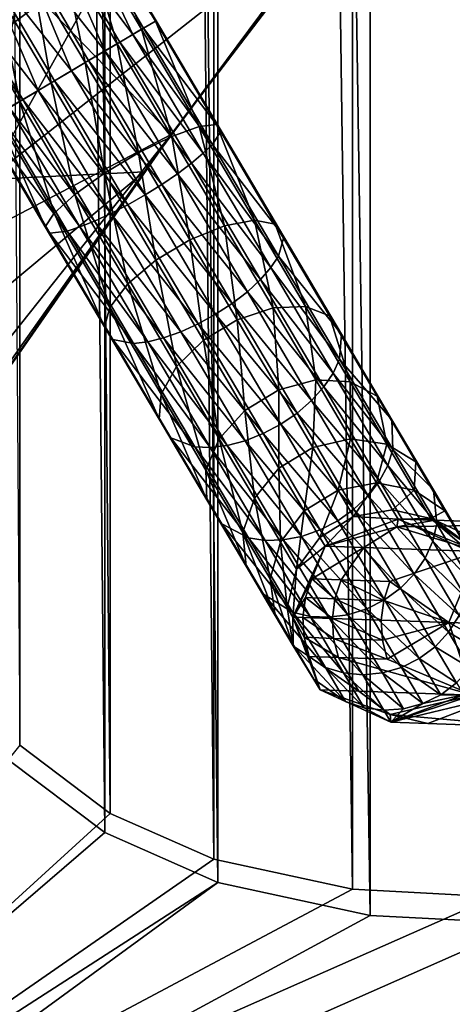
# Model space of a CAD drawing. Header units: metres. Extents: x 0 to 808, y -804 to 0.
# Tile 4 of 106: x 88 to 116, y -732 to -669. Entities that reach past the tile are written whole.
import ezdxf

# ---------------------------------------------------------------- set-up
doc = ezdxf.new("R2010")
doc.units = ezdxf.units.M

msp = doc.modelspace()

# ---------------------------------------------------------------- linework, layer by layer
at = {"layer": 'top'}
for points in [[(88.207954, -666.740356, 664.009521), (97.91954, -676.753174, 664.00946), (125.118622, -641.142212, 664.00946)], [(97.91954, -676.753174, 662.00946), (125.118622, -641.142212, 662.00946), (97.91954, -676.753174, 664.00946)], [(125.118622, -641.142212, 662.00946), (125.118622, -641.142212, 664.00946), (97.91954, -676.753174, 664.00946)], [(125.118622, -641.142212, 662.00946), (97.91954, -676.753174, 662.00946), (122.616959, -644.282654, 628.134583)], [(122.616959, -644.282654, 628.134583), (97.91954, -676.753174, 662.00946), (109.211479, -661.565369, 628.134583)], [(94.491257, -664.702576, 556.889282), (109.211479, -661.565369, 628.134583), (86.20089, -679.639954, 570.591736)], [(109.211479, -661.565369, 628.134583), (96.187195, -679.137207, 628.134583), (86.20089, -679.639954, 570.591736)], [(97.91954, -676.753174, 662.00946), (96.187195, -679.137207, 628.134583), (109.211479, -661.565369, 628.134583)], [(86.20089, -679.639954, 570.591736), (66.258026, -685.513977, 486.434235), (94.491257, -664.702576, 556.889282)], [(66.258026, -685.513977, 486.434235), (71.208015, -669.260803, 456.211853), (94.491257, -664.702576, 556.889282)], [(88.207954, -666.740356, 664.009521), (85.651833, -683.165527, 664.009521), (97.91954, -676.753174, 664.00946)], [(72.367912, -713.509399, 662.00946), (97.91954, -676.753174, 662.00946), (72.36647, -713.508484, 664.009583)], [(97.91954, -676.753174, 662.00946), (97.91954, -676.753174, 664.00946), (72.36647, -713.508484, 664.009583)], [(97.91954, -676.753174, 664.00946), (80.318886, -698.910645, 664.009521), (72.36647, -713.508484, 664.009583)], [(97.91954, -676.753174, 662.00946), (72.367912, -713.509399, 662.00946), (96.187195, -679.137207, 628.134583)], [(85.651833, -683.165527, 664.009521), (80.318886, -698.910645, 664.009521), (97.91954, -676.753174, 664.00946)], [(72.367912, -713.509399, 662.00946), (83.550339, -696.989685, 628.134583), (96.187195, -679.137207, 628.134583)], [(86.20089, -679.639954, 570.591736), (96.187195, -679.137207, 628.134583), (78.541161, -693.897766, 584.686646)], [(96.187195, -679.137207, 628.134583), (83.550339, -696.989685, 628.134583), (78.541161, -693.897766, 584.686646)]]:
    msp.add_3dface(points, dxfattribs=at)
at = {"layer": 'top0123458'}
for points in [[(100.893181, -79.466103, 115.261505), (110.62793, -77.358109, 115.091583), (110.62793, -726.674744, 115.091583)], [(110.62793, -77.358109, 115.091583), (120.582596, -76.835205, 114.917824), (120.582596, -727.197693, 114.917824)], [(110.62793, -726.674744, 115.091583), (110.62793, -77.358109, 115.091583), (120.582596, -727.197693, 114.917824)], [(109.508316, -79.025558, 118.111588), (118.575203, -725.486145, 117.953323), (118.575211, -78.546761, 117.953323)], [(100.642296, -80.94912, 118.266342), (109.508316, -725.007324, 118.111588), (109.508316, -79.025558, 118.111588)], [(109.508316, -725.007324, 118.111588), (118.575203, -725.486145, 117.953323), (109.508316, -79.025558, 118.111588)], [(93.678375, -82.645264, 115.387444), (100.893181, -79.466103, 115.261505), (100.893181, -724.566772, 115.261505)], [(100.893181, -724.566772, 115.261505), (100.893181, -79.466103, 115.261505), (110.62793, -726.674744, 115.091583)], [(94.011635, -83.872688, 118.38208), (100.642296, -723.08374, 118.266342), (100.642296, -80.94912, 118.266342)], [(100.642296, -723.08374, 118.266342), (109.508316, -725.007324, 118.111588), (100.642296, -80.94912, 118.266342)], [(87.38414, -87.383156, 115.497307), (93.678375, -82.645264, 115.387444), (93.678375, -721.387634, 115.387444)], [(93.678375, -721.387634, 115.387444), (93.678375, -82.645264, 115.387444), (100.893181, -724.566772, 115.261505)], [(88.227264, -88.228714, 118.483047), (94.011627, -720.160156, 118.38208), (94.011635, -83.872688, 118.38208)], [(94.011627, -720.160156, 118.38208), (100.642296, -723.08374, 118.266342), (94.011635, -83.872688, 118.38208)], [(87.38414, -716.649719, 115.497307), (87.38414, -87.383156, 115.497307), (93.678375, -721.387634, 115.387444)], [(83.769608, -93.826202, 118.56086), (88.227257, -715.804138, 118.483047), (88.227264, -88.228714, 118.483047)], [(88.227257, -715.804138, 118.483047), (94.011627, -720.160156, 118.38208), (88.227264, -88.228714, 118.483047)], [(94.011627, -720.160156, 118.38208), (88.227257, -715.804138, 118.483047), (59.607479, -751.52832, 163.059708)], [(87.38414, -716.649719, 115.497307), (93.678375, -721.387634, 115.387444), (57.242401, -752.701477, 160.059708)], [(59.607479, -751.52832, 163.059708), (100.642296, -723.08374, 118.266342), (94.011627, -720.160156, 118.38208)], [(93.678375, -721.387634, 115.387444), (100.893181, -724.566772, 115.261505), (57.242401, -752.701477, 160.059708)], [(109.508316, -725.007324, 118.111588), (100.642296, -723.08374, 118.266342), (59.607479, -751.52832, 163.059708)], [(57.242401, -752.701477, 160.059708), (100.893181, -724.566772, 115.261505), (61.568432, -753.260376, 160.059708)], [(118.575203, -725.486145, 117.953323), (109.508316, -725.007324, 118.111588), (59.607479, -751.52832, 163.059708)], [(100.893181, -724.566772, 115.261505), (110.62793, -726.674744, 115.091583), (61.568432, -753.260376, 160.059708)], [(118.575203, -725.486145, 117.953323), (59.607479, -751.52832, 163.059708), (744.686096, -751.52832, 163.059708)], [(61.568432, -753.260376, 160.059708), (110.62793, -726.674744, 115.091583), (120.582596, -727.197693, 114.917824)], [(61.568432, -753.260376, 160.059708), (120.582596, -727.197693, 114.917824), (742.989197, -753.260376, 160.059708)]]:
    msp.add_3dface(points, dxfattribs=at)
at = {"layer": 'top0123459'}
for points in [[(90.058548, -663.10968, 848.614685), (91.752533, -662.522278, 850.408447), (95.470535, -670.357178, 848.556763)], [(96.944016, -669.485657, 851.9198), (91.752533, -662.522278, 850.408447), (92.78196, -662.448792, 852.725098)], [(95.470535, -670.357178, 848.556763), (91.752533, -662.522278, 850.408447), (96.149193, -669.95575, 849.557739)], [(96.149193, -669.95575, 849.557739), (91.752533, -662.522278, 850.408447), (96.944016, -669.485657, 851.9198)], [(92.78196, -662.448792, 852.725098), (92.990089, -662.900391, 855.212036), (96.900314, -669.511475, 854.455444)], [(96.900314, -669.511475, 854.455444), (96.944016, -669.485657, 851.9198), (92.78196, -662.448792, 852.725098)], [(87.957878, -664.121521, 847.616943), (90.058548, -663.10968, 848.614685), (93.680138, -671.416138, 847.105774)], [(90.058548, -663.10968, 848.614685), (94.636841, -670.850281, 847.728821), (93.680138, -671.416138, 847.105774)], [(90.058548, -663.10968, 848.614685), (95.470535, -670.357178, 848.556763), (94.636841, -670.850281, 847.728821)], [(96.024734, -670.029358, 856.778687), (92.990089, -662.900391, 855.212036), (92.345238, -663.808411, 857.490601)], [(92.990089, -662.900391, 855.212036), (96.024734, -670.029358, 856.778687), (96.900314, -669.511475, 854.455444)], [(92.345238, -663.808411, 857.490601), (90.945595, -665.034485, 859.213928), (94.450577, -670.960449, 858.535767)], [(94.450577, -670.960449, 858.535767), (96.024734, -670.029358, 856.778687), (92.345238, -663.808411, 857.490601)], [(85.770348, -665.40387, 847.567139), (87.957878, -664.121521, 847.616943), (91.548111, -672.677124, 846.561279)], [(87.957878, -664.121521, 847.616943), (92.637207, -672.032959, 846.711548), (91.548111, -672.677124, 846.561279)], [(92.637207, -672.032959, 846.711548), (87.957878, -664.121521, 847.616943), (93.680138, -671.416138, 847.105774)], [(90.945595, -665.034485, 859.213928), (89.004219, -666.392029, 860.119629), (92.417488, -672.162903, 859.459229)], [(90.945595, -665.034485, 859.213928), (92.417488, -672.162903, 859.459229), (94.450577, -670.960449, 858.535767)], [(83.828979, -666.761475, 848.472839), (85.770348, -665.40387, 847.567139), (89.399033, -673.948242, 847.006165)], [(85.770348, -665.40387, 847.567139), (90.454712, -673.323853, 846.660767), (89.399033, -673.948242, 847.006165)], [(90.454712, -673.323853, 846.660767), (85.770348, -665.40387, 847.567139), (91.548111, -672.677124, 846.561279)], [(89.004219, -666.392029, 860.119629), (86.816689, -667.674377, 860.069824), (90.235001, -673.453796, 859.408447)], [(89.004219, -666.392029, 860.119629), (90.235001, -673.453796, 859.408447), (92.417488, -672.162903, 859.459229)], [(83.045731, -667.403442, 849.246155), (83.828979, -666.761475, 848.472839), (88.421631, -674.526306, 847.584229)], [(83.828979, -666.761475, 848.472839), (89.399033, -673.948242, 847.006165), (88.421631, -674.526306, 847.584229)], [(88.421631, -674.526306, 847.584229), (87.560074, -675.035889, 848.372681), (83.045731, -667.403442, 849.246155)], [(86.816689, -667.674377, 860.069824), (84.716019, -668.686279, 859.072144), (88.235367, -674.636475, 858.391174)], [(86.816689, -667.674377, 860.069824), (88.235367, -674.636475, 858.391174), (90.235001, -673.453796, 859.408447)], [(88.235367, -674.636475, 858.391174), (84.716019, -668.686279, 859.072144), (86.723015, -675.531006, 856.562256)], [(96.900314, -669.511475, 854.455444), (96.024734, -670.029358, 856.778687), (99.704224, -676.250366, 857.490601)], [(101.106071, -676.522522, 852.725098), (96.149193, -669.95575, 849.557739), (96.944016, -669.485657, 851.9198)], [(100.810539, -676.122559, 855.212036), (96.944016, -669.485657, 851.9198), (96.900314, -669.511475, 854.455444)], [(99.704224, -676.250366, 857.490601), (100.810539, -676.122559, 855.212036), (96.900314, -669.511475, 854.455444)], [(101.106071, -676.522522, 852.725098), (96.944016, -669.485657, 851.9198), (100.810539, -676.122559, 855.212036)], [(97.955559, -676.886353, 859.213928), (96.024734, -670.029358, 856.778687), (94.450577, -670.960449, 858.535767)], [(100.545845, -677.389282, 850.408447), (95.470535, -670.357178, 848.556763), (96.149193, -669.95575, 849.557739)], [(96.024734, -670.029358, 856.778687), (97.955559, -676.886353, 859.213928), (99.704224, -676.250366, 857.490601)], [(100.545845, -677.389282, 850.408447), (96.149193, -669.95575, 849.557739), (101.106071, -676.522522, 852.725098)], [(94.450577, -670.960449, 858.535767), (92.417488, -672.162903, 859.459229), (95.830757, -677.933777, 860.119629)], [(93.680138, -671.416138, 847.105774), (94.636841, -670.850281, 847.728821), (99.215134, -678.590881, 848.614685)], [(95.830757, -677.933777, 860.119629), (97.955559, -676.886353, 859.213928), (94.450577, -670.960449, 858.535767)], [(95.470535, -670.357178, 848.556763), (99.966606, -677.95874, 849.426697), (94.636841, -670.850281, 847.728821)], [(94.636841, -670.850281, 847.728821), (99.966606, -677.95874, 849.426697), (99.215134, -678.590881, 848.614685)], [(99.966606, -677.95874, 849.426697), (95.470535, -670.357178, 848.556763), (100.545845, -677.389282, 850.408447)], [(92.637207, -672.032959, 846.711548), (93.680138, -671.416138, 847.105774), (98.320313, -679.261353, 848.003601)], [(93.680138, -671.416138, 847.105774), (99.215134, -678.590881, 848.614685), (98.320313, -679.261353, 848.003601)], [(92.417488, -672.162903, 859.459229), (90.235001, -673.453796, 859.408447), (93.653313, -679.233215, 860.069824)], [(91.548111, -672.677124, 846.561279), (92.637207, -672.032959, 846.711548), (97.316528, -679.944397, 847.616943)], [(92.417488, -672.162903, 859.459229), (93.653313, -679.233215, 860.069824), (95.830757, -677.933777, 860.119629)], [(92.637207, -672.032959, 846.711548), (98.320313, -679.261353, 848.003601), (97.316528, -679.944397, 847.616943)], [(90.454712, -673.323853, 846.660767), (91.548111, -672.677124, 846.561279), (96.242363, -680.61377, 847.469604)], [(91.548111, -672.677124, 846.561279), (97.316528, -679.944397, 847.616943), (96.242363, -680.61377, 847.469604)], [(90.235001, -673.453796, 859.408447), (88.235367, -674.636475, 858.391174), (91.754707, -680.586731, 859.072144)], [(89.399033, -673.948242, 847.006165), (90.454712, -673.323853, 846.660767), (95.139084, -681.243774, 847.567139)], [(90.235001, -673.453796, 859.408447), (91.754707, -680.586731, 859.072144), (93.653313, -679.233215, 860.069824)], [(90.454712, -673.323853, 846.660767), (96.242363, -680.61377, 847.469604), (95.139084, -681.243774, 847.567139)], [(88.421631, -674.526306, 847.584229), (89.399033, -673.948242, 847.006165), (94.049095, -681.810181, 847.905945)], [(89.399033, -673.948242, 847.006165), (95.139084, -681.243774, 847.567139), (94.049095, -681.810181, 847.905945)], [(90.423996, -681.78833, 857.278381), (88.235367, -674.636475, 858.391174), (86.723015, -675.531006, 856.562256)], [(93.01429, -682.291199, 848.472839), (87.560074, -675.035889, 848.372681), (88.421631, -674.526306, 847.584229)], [(88.235367, -674.636475, 858.391174), (90.423996, -681.78833, 857.278381), (91.754707, -680.586731, 859.072144)], [(94.049095, -681.810181, 847.905945), (93.01429, -682.291199, 848.472839), (88.421631, -674.526306, 847.584229)], [(86.847473, -675.457397, 849.341309), (87.560074, -675.035889, 848.372681), (92.074425, -682.668396, 849.246155)], [(87.560074, -675.035889, 848.372681), (93.01429, -682.291199, 848.472839), (92.074425, -682.668396, 849.246155)], [(86.723015, -675.531006, 856.562256), (85.928192, -676.001099, 854.200195), (89.86377, -682.65509, 854.96167)], [(85.928192, -676.001099, 854.200195), (85.971893, -675.975281, 851.664551), (90.159302, -683.054993, 852.474731)], [(89.86377, -682.65509, 854.96167), (85.928192, -676.001099, 854.200195), (90.159302, -683.054993, 852.474731)], [(85.971893, -675.975281, 851.664551), (86.847473, -675.457397, 849.341309), (91.265617, -682.927246, 850.196167)], [(90.159302, -683.054993, 852.474731), (85.971893, -675.975281, 851.664551), (91.265617, -682.927246, 850.196167)], [(90.423996, -681.78833, 857.278381), (86.723015, -675.531006, 856.562256), (89.86377, -682.65509, 854.96167)], [(86.847473, -675.457397, 849.341309), (92.074425, -682.668396, 849.246155), (91.265617, -682.927246, 850.196167)], [(99.704224, -676.250366, 857.490601), (97.955559, -676.886353, 859.213928), (101.325836, -682.584534, 861.22229)], [(103.242302, -682.232239, 859.598999), (100.810539, -676.122559, 855.212036), (99.704224, -676.250366, 857.490601)], [(101.325836, -682.584534, 861.22229), (103.242302, -682.232239, 859.598999), (99.704224, -676.250366, 857.490601)], [(105.108177, -683.28894, 855.109985), (100.545845, -677.389282, 850.408447), (101.106071, -676.522522, 852.725098)], [(101.106071, -676.522522, 852.725098), (100.810539, -676.122559, 855.212036), (104.570488, -682.479614, 857.452637)], [(104.570488, -682.479614, 857.452637), (100.810539, -676.122559, 855.212036), (103.242302, -682.232239, 859.598999)], [(105.108177, -683.28894, 855.109985), (101.106071, -676.522522, 852.725098), (104.570488, -682.479614, 857.452637)], [(99.112846, -683.48291, 862.075439), (97.955559, -676.886353, 859.213928), (95.830757, -677.933777, 860.119629)], [(97.955559, -676.886353, 859.213928), (99.112846, -683.48291, 862.075439), (101.325836, -682.584534, 861.22229)], [(104.773529, -684.537048, 852.927673), (99.966606, -677.95874, 849.426697), (100.545845, -677.389282, 850.408447)], [(105.108177, -683.28894, 855.109985), (104.773529, -684.537048, 852.927673), (100.545845, -677.389282, 850.408447)], [(95.830757, -677.933777, 860.119629), (93.653313, -679.233215, 860.069824), (96.940247, -684.790466, 862.028503)], [(96.940247, -684.790466, 862.028503), (99.112846, -683.48291, 862.075439), (95.830757, -677.933777, 860.119629)], [(99.215134, -678.590881, 848.614685), (99.966606, -677.95874, 849.426697), (104.289879, -685.268188, 852.00293)], [(104.289879, -685.268188, 852.00293), (99.966606, -677.95874, 849.426697), (104.773529, -684.537048, 852.927673)], [(98.320313, -679.261353, 848.003601), (99.215134, -678.590881, 848.614685), (103.617477, -686.033997, 851.238037)], [(99.215134, -678.590881, 848.614685), (104.289879, -685.268188, 852.00293), (103.617477, -686.033997, 851.238037)], [(93.653313, -679.233215, 860.069824), (91.754707, -680.586731, 859.072144), (95.138794, -686.308289, 861.088684)], [(93.653313, -679.233215, 860.069824), (95.138794, -686.308289, 861.088684), (96.940247, -684.790466, 862.028503)], [(97.316528, -679.944397, 847.616943), (98.320313, -679.261353, 848.003601), (102.782158, -686.805054, 850.662415)], [(98.320313, -679.261353, 848.003601), (103.617477, -686.033997, 851.238037), (102.782158, -686.805054, 850.662415)], [(96.242363, -680.61377, 847.469604), (97.316528, -679.944397, 847.616943), (101.816025, -687.551758, 850.298218)], [(97.316528, -679.944397, 847.616943), (102.782158, -686.805054, 850.662415), (101.816025, -687.551758, 850.298218)], [(91.754707, -680.586731, 859.072144), (90.423996, -681.78833, 857.278381), (93.982742, -687.805176, 859.399048)], [(91.754707, -680.586731, 859.072144), (93.982742, -687.805176, 859.399048), (95.138794, -686.308289, 861.088684)], [(95.139084, -681.243774, 847.567139), (96.242363, -680.61377, 847.469604), (100.756203, -688.245422, 850.159363)], [(96.242363, -680.61377, 847.469604), (101.816025, -687.551758, 850.298218), (100.756203, -688.245422, 850.159363)], [(94.049095, -681.810181, 847.905945), (95.139084, -681.243774, 847.567139), (99.643425, -688.859375, 850.251282)], [(95.139084, -681.243774, 847.567139), (100.756203, -688.245422, 850.159363), (99.643425, -688.859375, 850.251282)], [(89.86377, -682.65509, 854.96167), (93.648094, -689.053284, 857.216797), (90.423996, -681.78833, 857.278381)], [(90.423996, -681.78833, 857.278381), (93.648094, -689.053284, 857.216797), (93.982742, -687.805176, 859.399048)], [(92.074425, -682.668396, 849.246155), (93.01429, -682.291199, 848.472839), (97.430435, -689.75769, 851.104431)], [(98.520447, -689.369995, 850.570374), (93.01429, -682.291199, 848.472839), (94.049095, -681.810181, 847.905945)], [(93.01429, -682.291199, 848.472839), (98.520447, -689.369995, 850.570374), (97.430435, -689.75769, 851.104431)], [(99.643425, -688.859375, 850.251282), (98.520447, -689.369995, 850.570374), (94.049095, -681.810181, 847.905945)], [(104.431938, -687.836121, 864.483398), (103.242302, -682.232239, 859.598999), (101.325836, -682.584534, 861.22229)], [(104.570488, -682.479614, 857.452637), (103.242302, -682.232239, 859.598999), (106.503059, -687.745239, 863.022461)], [(103.242302, -682.232239, 859.598999), (104.431938, -687.836121, 864.483398), (106.503059, -687.745239, 863.022461)], [(93.648094, -689.053284, 857.216797), (89.86377, -682.65509, 854.96167), (94.185791, -689.862671, 854.874146)], [(94.185791, -689.862671, 854.874146), (89.86377, -682.65509, 854.96167), (90.159302, -683.054993, 852.474731)], [(90.159302, -683.054993, 852.474731), (91.265617, -682.927246, 850.196167), (95.513969, -690.109985, 852.727783)], [(91.265617, -682.927246, 850.196167), (92.074425, -682.668396, 849.246155), (96.415276, -690.007568, 851.832886)], [(95.513969, -690.109985, 852.727783), (91.265617, -682.927246, 850.196167), (96.415276, -690.007568, 851.832886)], [(92.074425, -682.668396, 849.246155), (97.430435, -689.75769, 851.104431), (96.415276, -690.007568, 851.832886)], [(101.325836, -682.584534, 861.22229), (99.112846, -683.48291, 862.075439), (102.13768, -688.597046, 865.251221)], [(102.13768, -688.597046, 865.251221), (104.431938, -687.836121, 864.483398), (101.325836, -682.584534, 861.22229)], [(105.108177, -683.28894, 855.109985), (104.570488, -682.479614, 857.452637), (108.035713, -688.338318, 861.090759)], [(104.570488, -682.479614, 857.452637), (106.503059, -687.745239, 863.022461), (108.035713, -688.338318, 861.090759)], [(94.185791, -689.862671, 854.874146), (90.159302, -683.054993, 852.474731), (95.513969, -690.109985, 852.727783)], [(99.969551, -689.91217, 865.209045), (99.112846, -683.48291, 862.075439), (96.940247, -684.790466, 862.028503)], [(99.112846, -683.48291, 862.075439), (99.969551, -689.91217, 865.209045), (102.13768, -688.597046, 865.251221)], [(108.796585, -689.525024, 858.982483), (104.773529, -684.537048, 852.927673), (105.108177, -683.28894, 855.109985)], [(108.035713, -688.338318, 861.090759), (108.796585, -689.525024, 858.982483), (105.108177, -683.28894, 855.109985)], [(96.940247, -684.790466, 862.028503), (95.138794, -686.308289, 861.088684), (98.257629, -691.581299, 864.36322)], [(98.257629, -691.581299, 864.36322), (99.969551, -689.91217, 865.209045), (96.940247, -684.790466, 862.028503)], [(108.66983, -691.124634, 857.018494), (104.289879, -685.268188, 852.00293), (104.773529, -684.537048, 852.927673)], [(108.796585, -689.525024, 858.982483), (108.66983, -691.124634, 857.018494), (104.773529, -684.537048, 852.927673)], [(103.617477, -686.033997, 851.238037), (104.289879, -685.268188, 852.00293), (108.274284, -692.0047, 856.186218)], [(108.274284, -692.0047, 856.186218), (104.289879, -685.268188, 852.00293), (108.66983, -691.124634, 857.018494)], [(102.782158, -686.805054, 850.662415), (103.617477, -686.033997, 851.238037), (107.674744, -692.893677, 855.497803)], [(103.617477, -686.033997, 851.238037), (108.274284, -692.0047, 856.186218), (107.674744, -692.893677, 855.497803)], [(95.138794, -686.308289, 861.088684), (93.982742, -687.805176, 859.399048), (97.26255, -693.350403, 862.842529)], [(95.138794, -686.308289, 861.088684), (97.26255, -693.350403, 862.842529), (98.257629, -691.581299, 864.36322)], [(101.816025, -687.551758, 850.298218), (102.782158, -686.805054, 850.662415), (106.894264, -693.757446, 854.979797)], [(102.782158, -686.805054, 850.662415), (107.674744, -692.893677, 855.497803), (106.894264, -693.757446, 854.979797)], [(93.982742, -687.805176, 859.399048), (93.648094, -689.053284, 857.216797), (97.135796, -694.950012, 860.87854)], [(93.982742, -687.805176, 859.399048), (97.135796, -694.950012, 860.87854), (97.26255, -693.350403, 862.842529)], [(100.756203, -688.245422, 850.159363), (101.816025, -687.551758, 850.298218), (105.96283, -694.562866, 854.651978)], [(101.816025, -687.551758, 850.298218), (106.894264, -693.757446, 854.979797), (105.96283, -694.562866, 854.651978)], [(104.788963, -693.07959, 869.525208), (104.431938, -687.836121, 864.483398), (102.13768, -688.597046, 865.251221)], [(106.503059, -687.745239, 863.022461), (104.431938, -687.836121, 864.483398), (107.154465, -692.439148, 868.872253)], [(107.154465, -692.439148, 868.872253), (104.431938, -687.836121, 864.483398), (104.788963, -693.07959, 869.525208)], [(108.035713, -688.338318, 861.090759), (106.503059, -687.745239, 863.022461), (109.36113, -692.577454, 867.629761)], [(106.503059, -687.745239, 863.022461), (107.154465, -692.439148, 868.872253), (109.36113, -692.577454, 867.629761)], [(99.643425, -688.859375, 850.251282), (100.756203, -688.245422, 850.159363), (104.916237, -695.27887, 854.527039)], [(102.13768, -688.597046, 865.251221), (99.969551, -689.91217, 865.209045), (102.624748, -694.401367, 869.489319)], [(100.756203, -688.245422, 850.159363), (105.96283, -694.562866, 854.651978), (104.916237, -695.27887, 854.527039)], [(102.624748, -694.401367, 869.489319), (104.788963, -693.07959, 869.525208), (102.13768, -688.597046, 865.251221)], [(109.36113, -692.577454, 867.629761), (111.073013, -693.473572, 865.987), (108.035713, -688.338318, 861.090759)], [(111.073013, -693.473572, 865.987), (108.796585, -689.525024, 858.982483), (108.035713, -688.338318, 861.090759)], [(93.648094, -689.053284, 857.216797), (97.89666, -696.136719, 858.770203), (97.135796, -694.950012, 860.87854)], [(97.89666, -696.136719, 858.770203), (93.648094, -689.053284, 857.216797), (94.185791, -689.862671, 854.874146)], [(103.794701, -695.877991, 854.609741), (98.520447, -689.369995, 850.570374), (99.643425, -688.859375, 850.251282)], [(104.916237, -695.27887, 854.527039), (103.794701, -695.877991, 854.609741), (99.643425, -688.859375, 850.251282)], [(97.89666, -696.136719, 858.770203), (94.185791, -689.862671, 854.874146), (99.429321, -696.729736, 856.838562)], [(94.185791, -689.862671, 854.874146), (95.513969, -690.109985, 852.727783), (99.429321, -696.729736, 856.838562)], [(96.415276, -690.007568, 851.832886), (97.430435, -689.75769, 851.104431), (101.500435, -696.638916, 855.377563)], [(97.430435, -689.75769, 851.104431), (98.520447, -689.369995, 850.570374), (102.641327, -696.337219, 854.896973)], [(97.430435, -689.75769, 851.104431), (102.641327, -696.337219, 854.896973), (101.500435, -696.638916, 855.377563)], [(98.520447, -689.369995, 850.570374), (103.794701, -695.877991, 854.609741), (102.641327, -696.337219, 854.896973)], [(112.029503, -694.990967, 864.194031), (108.66983, -691.124634, 857.018494), (108.796585, -689.525024, 858.982483)], [(111.073013, -693.473572, 865.987), (112.029503, -694.990967, 864.194031), (108.796585, -689.525024, 858.982483)], [(95.513969, -690.109985, 852.727783), (96.415276, -690.007568, 851.832886), (100.415878, -696.771423, 856.033142)], [(99.429321, -696.729736, 856.838562), (95.513969, -690.109985, 852.727783), (100.415878, -696.771423, 856.033142)], [(100.415878, -696.771423, 856.033142), (96.415276, -690.007568, 851.832886), (101.500435, -696.638916, 855.377563)], [(100.99131, -696.203186, 868.769958), (99.969551, -689.91217, 865.209045), (98.257629, -691.581299, 864.36322)], [(99.969551, -689.91217, 865.209045), (100.99131, -696.203186, 868.769958), (102.624748, -694.401367, 869.489319)], [(112.084969, -696.898682, 862.523804), (108.274284, -692.0047, 856.186218), (108.66983, -691.124634, 857.018494)], [(112.084969, -696.898682, 862.523804), (108.66983, -691.124634, 857.018494), (112.029503, -694.990967, 864.194031)], [(98.257629, -691.581299, 864.36322), (97.26255, -693.350403, 862.842529), (100.137314, -698.210815, 867.476746)], [(100.137314, -698.210815, 867.476746), (100.99131, -696.203186, 868.769958), (98.257629, -691.581299, 864.36322)], [(107.674744, -692.893677, 855.497803), (108.274284, -692.0047, 856.186218), (111.76664, -697.909302, 861.815979)], [(111.76664, -697.909302, 861.815979), (108.274284, -692.0047, 856.186218), (112.084969, -696.898682, 862.523804)], [(106.964767, -696.758301, 874.733154), (107.154465, -692.439148, 868.872253), (104.788963, -693.07959, 869.525208)], [(106.894264, -693.757446, 854.979797), (107.674744, -692.893677, 855.497803), (111.230972, -698.90625, 861.230591)], [(107.154465, -692.439148, 868.872253), (106.964767, -696.758301, 874.733154), (109.388733, -696.216675, 874.220154)], [(109.36113, -692.577454, 867.629761), (107.154465, -692.439148, 868.872253), (109.388733, -696.216675, 874.220154)], [(107.674744, -692.893677, 855.497803), (111.76664, -697.909302, 861.815979), (111.230972, -698.90625, 861.230591)], [(109.388733, -696.216675, 874.220154), (111.706642, -696.54303, 873.243958), (109.36113, -692.577454, 867.629761)], [(111.706642, -696.54303, 873.243958), (111.073013, -693.473572, 865.987), (109.36113, -692.577454, 867.629761)], [(97.26255, -693.350403, 862.842529), (97.135796, -694.950012, 860.87854), (100.192787, -700.11853, 865.806519)], [(97.26255, -693.350403, 862.842529), (100.192787, -700.11853, 865.806519), (100.137314, -698.210815, 867.476746)], [(104.803772, -698.085449, 874.704956), (104.788963, -693.07959, 869.525208), (102.624748, -694.401367, 869.489319)], [(104.788963, -693.07959, 869.525208), (104.803772, -698.085449, 874.704956), (106.964767, -696.758301, 874.733154)], [(111.706642, -696.54303, 873.243958), (113.565605, -697.687805, 871.953247), (111.073013, -693.473572, 865.987)], [(113.565605, -697.687805, 871.953247), (112.029503, -694.990967, 864.194031), (111.073013, -693.473572, 865.987)], [(105.96283, -694.562866, 854.651978), (106.894264, -693.757446, 854.979797), (110.498558, -699.851318, 860.790039)], [(106.894264, -693.757446, 854.979797), (111.230972, -698.90625, 861.230591), (110.498558, -699.851318, 860.790039)], [(102.624748, -694.401367, 869.489319), (100.99131, -696.203186, 868.769958), (103.234734, -699.996216, 874.139771)], [(103.234734, -699.996216, 874.139771), (104.803772, -698.085449, 874.704956), (102.624748, -694.401367, 869.489319)], [(104.916237, -695.27887, 854.527039), (105.96283, -694.562866, 854.651978), (109.597534, -700.70813, 860.51123)], [(105.96283, -694.562866, 854.651978), (110.498558, -699.851318, 860.790039), (109.597534, -700.70813, 860.51123)], [(97.135796, -694.950012, 860.87854), (97.89666, -696.136719, 858.770203), (101.149269, -701.635925, 864.01355)], [(97.135796, -694.950012, 860.87854), (101.149269, -701.635925, 864.01355), (100.192787, -700.11853, 865.806519)], [(108.562531, -701.443726, 860.405029), (103.794701, -695.877991, 854.609741), (104.916237, -695.27887, 854.527039)], [(109.597534, -700.70813, 860.51123), (108.562531, -701.443726, 860.405029), (104.916237, -695.27887, 854.527039)], [(114.682625, -699.476624, 870.544495), (112.084969, -696.898682, 862.523804), (112.029503, -694.990967, 864.194031)], [(114.682625, -699.476624, 870.544495), (112.029503, -694.990967, 864.194031), (113.565605, -697.687805, 871.953247)], [(97.89666, -696.136719, 858.770203), (102.861153, -702.531982, 862.370789), (101.149269, -701.635925, 864.01355)], [(97.89666, -696.136719, 858.770203), (99.429321, -696.729736, 856.838562), (102.861153, -702.531982, 862.370789)], [(102.641327, -696.337219, 854.896973), (103.794701, -695.877991, 854.609741), (107.433319, -702.029846, 860.475342)], [(103.794701, -695.877991, 854.609741), (108.562531, -701.443726, 860.405029), (107.433319, -702.029846, 860.475342)], [(99.429321, -696.729736, 856.838562), (100.415878, -696.771423, 856.033142), (103.922432, -702.700073, 861.685852)], [(99.429321, -696.729736, 856.838562), (103.922432, -702.700073, 861.685852), (102.861153, -702.531982, 862.370789)], [(102.496529, -702.199585, 873.123718), (100.99131, -696.203186, 868.769958), (100.137314, -698.210815, 867.476746)], [(100.415878, -696.771423, 856.033142), (101.500435, -696.638916, 855.377563), (105.067818, -702.670349, 861.128357)], [(100.415878, -696.771423, 856.033142), (105.067818, -702.670349, 861.128357), (103.922432, -702.700073, 861.685852)], [(100.99131, -696.203186, 868.769958), (102.496529, -702.199585, 873.123718), (103.234734, -699.996216, 874.139771)], [(101.500435, -696.638916, 855.377563), (102.641327, -696.337219, 854.896973), (106.253304, -702.444031, 860.719604)], [(101.500435, -696.638916, 855.377563), (106.253304, -702.444031, 860.719604), (105.067818, -702.670349, 861.128357)], [(102.641327, -696.337219, 854.896973), (107.433319, -702.029846, 860.475342), (106.253304, -702.444031, 860.719604)], [(104.803772, -698.085449, 874.704956), (106.422905, -700.822998, 880.655457), (106.964767, -696.758301, 874.733154)], [(106.964767, -696.758301, 874.733154), (106.422905, -700.822998, 880.655457), (108.581512, -699.49176, 880.674866)], [(109.388733, -696.216675, 874.220154), (106.964767, -696.758301, 874.733154), (108.581512, -699.49176, 880.674866)], [(108.581512, -699.49176, 880.674866), (111.04892, -699.02356, 880.321472), (109.388733, -696.216675, 874.220154)], [(111.04892, -699.02356, 880.321472), (111.706642, -696.54303, 873.243958), (109.388733, -696.216675, 874.220154)], [(111.04892, -699.02356, 880.321472), (113.449486, -699.489746, 879.649109), (111.706642, -696.54303, 873.243958)], [(113.449486, -699.489746, 879.649109), (113.565605, -697.687805, 871.953247), (111.706642, -696.54303, 873.243958)], [(114.887634, -701.637207, 869.232178), (111.76664, -697.909302, 861.815979), (112.084969, -696.898682, 862.523804)], [(114.887634, -701.637207, 869.232178), (112.084969, -696.898682, 862.523804), (114.682625, -699.476624, 870.544495)], [(111.230972, -698.90625, 861.230591), (111.76664, -697.909302, 861.815979), (114.632683, -702.754944, 868.676086)], [(114.632683, -702.754944, 868.676086), (111.76664, -697.909302, 861.815979), (114.887634, -701.637207, 869.232178)], [(115.417747, -700.819275, 878.76001), (113.565605, -697.687805, 871.953247), (113.449486, -699.489746, 879.649109)], [(114.682625, -699.476624, 870.544495), (113.565605, -697.687805, 871.953247), (115.417747, -700.819275, 878.76001)], [(100.137314, -698.210815, 867.476746), (100.192787, -700.11853, 865.806519), (102.701538, -704.360107, 871.811401)], [(102.701538, -704.360107, 871.811401), (102.496529, -702.199585, 873.123718), (100.137314, -698.210815, 867.476746)], [(104.901726, -702.814636, 880.266174), (104.803772, -698.085449, 874.704956), (103.234734, -699.996216, 874.139771)], [(106.422905, -700.822998, 880.655457), (104.803772, -698.085449, 874.704956), (104.901726, -702.814636, 880.266174)], [(109.577179, -701.17511, 887.121948), (111.04892, -699.02356, 880.321472), (108.581512, -699.49176, 880.674866)], [(109.577179, -701.17511, 887.121948), (112.071342, -700.752197, 886.941772), (111.04892, -699.02356, 880.321472)], [(110.498558, -699.851318, 860.790039), (111.230972, -698.90625, 861.230591), (114.149429, -703.840576, 868.216125)], [(112.071342, -700.752197, 886.941772), (113.449486, -699.489746, 879.649109), (111.04892, -699.02356, 880.321472)], [(111.230972, -698.90625, 861.230591), (114.632683, -702.754944, 868.676086), (114.149429, -703.840576, 868.216125)], [(108.581512, -699.49176, 880.674866), (106.422905, -700.822998, 880.655457), (107.420044, -702.50885, 887.112)], [(107.420044, -702.50885, 887.112), (109.577179, -701.17511, 887.121948), (108.581512, -699.49176, 880.674866)], [(109.597534, -700.70813, 860.51123), (110.498558, -699.851318, 860.790039), (113.456459, -704.852295, 867.869995)], [(110.498558, -699.851318, 860.790039), (114.149429, -703.840576, 868.216125), (113.456459, -704.852295, 867.869995)], [(112.071342, -700.752197, 886.941772), (114.522812, -701.304382, 886.598999), (113.449486, -699.489746, 879.649109)], [(114.522812, -701.304382, 886.598999), (115.417747, -700.819275, 878.76001), (113.449486, -699.489746, 879.649109)], [(116.654053, -702.809753, 877.789673), (114.887634, -701.637207, 869.232178), (114.682625, -699.476624, 870.544495)], [(116.654053, -702.809753, 877.789673), (114.682625, -699.476624, 870.544495), (115.417747, -700.819275, 878.76001)], [(100.192787, -700.11853, 865.806519), (103.818558, -706.148926, 870.402649), (102.701538, -704.360107, 871.811401)], [(100.192787, -700.11853, 865.806519), (101.149269, -701.635925, 864.01355), (103.818558, -706.148926, 870.402649)], [(103.234734, -699.996216, 874.139771), (102.496529, -702.199585, 873.123718), (104.249557, -705.163452, 879.566284)], [(104.249557, -705.163452, 879.566284), (104.901726, -702.814636, 880.266174), (103.234734, -699.996216, 874.139771)], [(105.928329, -704.550293, 886.913574), (106.422905, -700.822998, 880.655457), (104.901726, -702.814636, 880.266174)], [(106.422905, -700.822998, 880.655457), (105.928329, -704.550293, 886.913574), (107.420044, -702.50885, 887.112)], [(107.756935, -703.077942, 893.82666), (109.577179, -701.17511, 887.121948), (107.420044, -702.50885, 887.112)], [(107.756935, -703.077942, 893.82666), (112.417091, -701.335938, 893.82666), (109.577179, -701.17511, 887.121948)], [(112.580391, -705.751282, 867.65094), (108.562531, -701.443726, 860.405029), (109.597534, -700.70813, 860.51123)], [(112.417091, -701.335938, 893.82666), (112.071342, -700.752197, 886.941772), (109.577179, -701.17511, 887.121948)], [(113.456459, -704.852295, 867.869995), (112.580391, -705.751282, 867.65094), (109.597534, -700.70813, 860.51123)], [(112.071342, -700.752197, 886.941772), (112.417091, -701.335938, 893.82666), (114.522812, -701.304382, 886.598999)], [(114.522812, -701.304382, 886.598999), (116.558372, -702.747742, 886.145752), (115.417747, -700.819275, 878.76001)], [(116.558372, -702.747742, 886.145752), (116.654053, -702.809753, 877.789673), (115.417747, -700.819275, 878.76001)], [(101.149269, -701.635925, 864.01355), (102.861153, -702.531982, 862.370789), (105.677521, -707.293701, 869.111938)], [(101.149269, -701.635925, 864.01355), (105.677521, -707.293701, 869.111938), (103.818558, -706.148926, 870.402649)], [(107.433319, -702.029846, 860.475342), (108.562531, -701.443726, 860.405029), (111.554901, -706.502991, 867.567505)], [(112.417091, -701.335938, 1766.906372), (107.756935, -703.077942, 1766.906372), (112.341293, -701.828369, 1789.088623)], [(112.417091, -701.335938, 1766.906372), (112.417091, -701.335938, 893.82666), (107.756935, -703.077942, 1766.906372)], [(112.417091, -701.335938, 893.82666), (107.756935, -703.077942, 893.82666), (107.756935, -703.077942, 1766.906372)], [(108.562531, -701.443726, 860.405029), (112.580391, -705.751282, 867.65094), (111.554901, -706.502991, 867.567505)], [(114.785561, -701.41864, 1788.550293), (112.417091, -701.335938, 1766.906372), (112.341293, -701.828369, 1789.088623)], [(112.341293, -701.828369, 1789.088623), (121.780556, -701.662903, 1809.167969), (114.785561, -701.41864, 1788.550293)], [(117.550797, -703.419983, 1811.110474), (121.780556, -701.662903, 1809.167969), (112.341293, -701.828369, 1789.088623)], [(112.417091, -701.335938, 893.82666), (116.944054, -703.399475, 893.82666), (114.522812, -701.304382, 886.598999)], [(116.944054, -703.399475, 1766.906372), (112.417091, -701.335938, 1766.906372), (117.510246, -703.418762, 1777.292603)], [(112.417091, -701.335938, 1766.906372), (114.785561, -701.41864, 1788.550293), (117.510246, -703.418762, 1777.292603)], [(116.944054, -703.399475, 1766.906372), (116.944054, -703.399475, 893.82666), (112.417091, -701.335938, 1766.906372)], [(116.944054, -703.399475, 893.82666), (112.417091, -701.335938, 893.82666), (112.417091, -701.335938, 1766.906372)], [(114.522812, -701.304382, 886.598999), (116.944054, -703.399475, 893.82666), (116.558372, -702.747742, 886.145752)], [(116.970184, -705.158203, 876.885742), (114.632683, -702.754944, 868.676086), (114.887634, -701.637207, 869.232178)], [(121.780556, -701.662903, 1809.167969), (119.203629, -703.477844, 1787.555542), (114.785561, -701.41864, 1788.550293)], [(114.785561, -701.41864, 1788.550293), (119.203629, -703.477844, 1787.555542), (117.510246, -703.418762, 1777.292603)], [(116.654053, -702.809753, 877.789673), (116.970184, -705.158203, 876.885742), (114.887634, -701.637207, 869.232178)], [(102.496529, -702.199585, 873.123718), (104.565689, -707.511902, 878.662354), (104.249557, -705.163452, 879.566284)], [(104.565689, -707.511902, 878.662354), (102.496529, -702.199585, 873.123718), (102.701538, -704.360107, 871.811401)], [(106.253304, -702.444031, 860.719604), (109.217506, -707.455688, 867.814636), (105.067818, -702.670349, 861.128357)], [(106.253304, -702.444031, 860.719604), (107.433319, -702.029846, 860.475342), (110.419395, -707.078491, 867.622742)], [(110.419395, -707.078491, 867.622742), (109.217506, -707.455688, 867.814636), (106.253304, -702.444031, 860.719604)], [(107.433319, -702.029846, 860.475342), (111.554901, -706.502991, 867.567505), (110.419395, -707.078491, 867.622742)], [(112.341293, -701.828369, 1789.088623), (107.756935, -703.077942, 1766.906372), (110.234604, -703.164673, 1789.545044)], [(110.234604, -703.164673, 1789.545044), (117.550797, -703.419983, 1811.110474), (112.341293, -701.828369, 1789.088623)], [(102.861153, -702.531982, 862.370789), (106.800125, -707.56543, 868.573853), (105.677521, -707.293701, 869.111938)], [(103.922432, -702.700073, 861.685852), (106.800125, -707.56543, 868.573853), (102.861153, -702.531982, 862.370789)], [(105.067818, -702.670349, 861.128357), (107.99543, -707.620117, 868.135803), (103.922432, -702.700073, 861.685852)], [(107.99543, -707.620117, 868.135803), (106.800125, -707.56543, 868.573853), (103.922432, -702.700073, 861.685852)], [(105.329147, -706.988708, 886.556763), (104.901726, -702.814636, 880.266174), (104.249557, -705.163452, 879.566284)], [(105.329147, -706.988708, 886.556763), (105.928329, -704.550293, 886.913574), (104.901726, -702.814636, 880.266174)], [(109.217506, -707.455688, 867.814636), (107.99543, -707.620117, 868.135803), (105.067818, -702.670349, 861.128357)], [(105.693703, -707.605103, 893.82666), (107.756935, -703.077942, 893.82666), (105.928329, -704.550293, 886.913574)], [(107.756935, -703.077942, 1766.906372), (105.693703, -707.605103, 1766.906372), (106.904678, -705.158447, 1778.446777)], [(107.756935, -703.077942, 1766.906372), (107.756935, -703.077942, 893.82666), (105.693703, -707.605103, 1766.906372)], [(107.756935, -703.077942, 893.82666), (105.693703, -707.605103, 893.82666), (105.693703, -707.605103, 1766.906372)], [(105.928329, -704.550293, 886.913574), (107.756935, -703.077942, 893.82666), (107.420044, -702.50885, 887.112)], [(107.756935, -703.077942, 1766.906372), (106.904678, -705.158447, 1778.446777), (110.234604, -703.164673, 1789.545044)], [(114.149429, -703.840576, 868.216125), (114.632683, -702.754944, 868.676086), (116.762314, -706.35553, 876.502686)], [(116.762314, -706.35553, 876.502686), (114.632683, -702.754944, 868.676086), (116.970184, -705.158203, 876.885742)], [(106.904678, -705.158447, 1778.446777), (108.786224, -705.224121, 1789.850098), (110.234604, -703.164673, 1789.545044)], [(108.786224, -705.224121, 1789.850098), (111.897255, -705.332764, 1800.980591), (110.234604, -703.164673, 1789.545044)], [(110.234604, -703.164673, 1789.545044), (111.897255, -705.332764, 1800.980591), (117.550797, -703.419983, 1811.110474)], [(111.897255, -705.332764, 1800.980591), (115.66584, -707.953308, 1811.915161), (117.550797, -703.419983, 1811.110474)], [(117.550797, -703.419983, 1811.110474), (115.66584, -707.953308, 1811.915161), (122.774399, -708.201538, 1827.168823)], [(113.456459, -704.852295, 867.869995), (114.149429, -703.840576, 868.216125), (116.318008, -707.507019, 876.185852)], [(114.149429, -703.840576, 868.216125), (116.762314, -706.35553, 876.502686), (116.318008, -707.507019, 876.185852)], [(102.701538, -704.360107, 871.811401), (103.818558, -706.148926, 870.402649), (105.801987, -709.50238, 877.692017)], [(105.801987, -709.50238, 877.692017), (104.565689, -707.511902, 878.662354), (102.701538, -704.360107, 871.811401)], [(105.329147, -706.988708, 886.556763), (105.693703, -707.605103, 893.82666), (105.928329, -704.550293, 886.913574)], [(115.65435, -708.568298, 875.947449), (112.580391, -705.751282, 867.65094), (113.456459, -704.852295, 867.869995)], [(116.318008, -707.507019, 876.185852), (115.65435, -708.568298, 875.947449), (113.456459, -704.852295, 867.869995)], [(104.249557, -705.163452, 879.566284), (104.565689, -707.511902, 878.662354), (105.713707, -709.452881, 886.095947)], [(105.713707, -709.452881, 886.095947), (105.329147, -706.988708, 886.556763), (104.249557, -705.163452, 879.566284)], [(105.693703, -707.605103, 1766.906372), (106.494659, -706.364197, 1778.487061), (106.904678, -705.158447, 1778.446777)], [(106.494659, -706.364197, 1778.487061), (108.382774, -706.430115, 1789.930176), (106.904678, -705.158447, 1778.446777)], [(108.382774, -706.430115, 1789.930176), (108.786224, -705.224121, 1789.850098), (106.904678, -705.158447, 1778.446777)], [(108.786224, -705.224121, 1789.850098), (108.382774, -706.430115, 1789.930176), (111.504654, -706.539124, 1801.099487)], [(111.897255, -705.332764, 1800.980591), (108.786224, -705.224121, 1789.850098), (111.504654, -706.539124, 1801.099487)], [(115.66584, -707.953308, 1811.915161), (111.897255, -705.332764, 1800.980591), (111.504654, -706.539124, 1801.099487)], [(103.818558, -706.148926, 870.402649), (107.770248, -710.831909, 876.802917), (105.801987, -709.50238, 877.692017)], [(103.818558, -706.148926, 870.402649), (105.677521, -707.293701, 869.111938), (107.770248, -710.831909, 876.802917)], [(111.554901, -706.502991, 867.567505), (112.580391, -705.751282, 867.65094), (114.796829, -709.498657, 875.79657)], [(112.580391, -705.751282, 867.65094), (115.65435, -708.568298, 875.947449), (114.796829, -709.498657, 875.79657)], [(105.693703, -707.605103, 1766.906372), (106.326324, -707.627197, 1778.50061), (106.494659, -706.364197, 1778.487061)], [(106.326324, -707.627197, 1778.50061), (108.216652, -707.693176, 1789.957153), (106.494659, -706.364197, 1778.487061)], [(108.216652, -707.693176, 1789.957153), (108.382774, -706.430115, 1789.930176), (106.494659, -706.364197, 1778.487061)], [(111.342209, -707.802368, 1801.139648), (108.382774, -706.430115, 1789.930176), (108.216652, -707.693176, 1789.957153)], [(108.382774, -706.430115, 1789.930176), (111.342209, -707.802368, 1801.139648), (111.504654, -706.539124, 1801.099487)], [(110.419395, -707.078491, 867.622742), (111.554901, -706.502991, 867.567505), (113.778404, -710.262268, 875.739075)], [(111.504654, -706.539124, 1801.099487), (111.342209, -707.802368, 1801.139648), (115.66584, -707.953308, 1811.915161)], [(111.554901, -706.502991, 867.567505), (114.796829, -709.498657, 875.79657), (113.778404, -710.262268, 875.739075)], [(105.693703, -707.605103, 893.82666), (105.329147, -706.988708, 886.556763), (105.713707, -709.452881, 886.095947)], [(105.677521, -707.293701, 869.111938), (106.800125, -707.56543, 868.573853), (108.938416, -711.180664, 876.432251)], [(105.677521, -707.293701, 869.111938), (108.938416, -711.180664, 876.432251), (107.770248, -710.831909, 876.802917)], [(107.99543, -707.620117, 868.135803), (109.217506, -707.455688, 867.814636), (111.420082, -711.179626, 875.909363)], [(109.217506, -707.455688, 867.814636), (110.419395, -707.078491, 867.622742), (112.638222, -710.829895, 875.777161)], [(111.420082, -711.179626, 875.909363), (109.217506, -707.455688, 867.814636), (112.638222, -710.829895, 875.777161)], [(112.638222, -710.829895, 875.777161), (110.419395, -707.078491, 867.622742), (113.778404, -710.262268, 875.739075)], [(104.565689, -707.511902, 878.662354), (107.023476, -711.567566, 885.601257), (105.713707, -709.452881, 886.095947)], [(107.023476, -711.567566, 885.601257), (104.565689, -707.511902, 878.662354), (105.801987, -709.50238, 877.692017)], [(107.436111, -712.265137, 893.82666), (105.693703, -707.605103, 893.82666), (105.713707, -709.452881, 886.095947)], [(107.436111, -712.265137, 1766.906372), (106.731056, -710.130249, 1778.446777), (105.693703, -707.605103, 1766.906372)], [(106.731056, -710.130249, 1778.446777), (106.406143, -708.898804, 1778.487061), (105.693703, -707.605103, 1766.906372)], [(105.693703, -707.605103, 1766.906372), (106.406143, -708.898804, 1778.487061), (106.326324, -707.627197, 1778.50061)], [(107.436111, -712.265137, 893.82666), (107.436111, -712.265137, 1766.906372), (105.693703, -707.605103, 893.82666)], [(107.436111, -712.265137, 1766.906372), (105.693703, -707.605103, 1766.906372), (105.693703, -707.605103, 893.82666)], [(106.406143, -708.898804, 1778.487061), (108.294258, -708.964783, 1789.930176), (106.326324, -707.627197, 1778.50061)], [(108.294258, -708.964783, 1789.930176), (108.216652, -707.693176, 1789.957153), (106.326324, -707.627197, 1778.50061)], [(106.800125, -707.56543, 868.573853), (110.170815, -711.298096, 876.130554), (108.938416, -711.180664, 876.432251)], [(107.99543, -707.620117, 868.135803), (110.170815, -711.298096, 876.130554), (106.800125, -707.56543, 868.573853)], [(110.170815, -711.298096, 876.130554), (107.99543, -707.620117, 868.135803), (111.420082, -711.179626, 875.909363)], [(111.416145, -709.073792, 1801.099487), (111.342209, -707.802368, 1801.139648), (108.216652, -707.693176, 1789.957153)], [(111.416145, -709.073792, 1801.099487), (108.216652, -707.693176, 1789.957153), (108.294258, -708.964783, 1789.930176)], [(115.66584, -707.953308, 1811.915161), (111.342209, -707.802368, 1801.139648), (111.416145, -709.073792, 1801.099487)], [(111.723633, -710.304626, 1800.980591), (115.66584, -707.953308, 1811.915161), (111.416145, -709.073792, 1801.099487)], [(117.229973, -712.607117, 1811.110474), (115.66584, -707.953308, 1811.915161), (111.723633, -710.304626, 1800.980591)], [(117.653519, -709.764954, 884.833435), (115.65435, -708.568298, 875.947449), (116.318008, -707.507019, 876.185852)], [(117.229973, -712.607117, 1811.110474), (124.338531, -712.855347, 1826.364136), (115.66584, -707.953308, 1811.915161)], [(124.338531, -712.855347, 1826.364136), (122.774399, -708.201538, 1827.168823), (115.66584, -707.953308, 1811.915161)], [(114.796829, -709.498657, 875.79657), (115.65435, -708.568298, 875.947449), (117.007904, -710.856812, 884.711914)], [(115.65435, -708.568298, 875.947449), (117.653519, -709.764954, 884.833435), (117.007904, -710.856812, 884.711914)], [(106.731056, -710.130249, 1778.446777), (108.612602, -710.195984, 1789.850098), (106.406143, -708.898804, 1778.487061)], [(108.612602, -710.195984, 1789.850098), (108.294258, -708.964783, 1789.930176), (106.406143, -708.898804, 1778.487061)], [(111.723633, -710.304626, 1800.980591), (111.416145, -709.073792, 1801.099487), (108.294258, -708.964783, 1789.930176)], [(108.612602, -710.195984, 1789.850098), (111.723633, -710.304626, 1800.980591), (108.294258, -708.964783, 1789.930176)], [(105.713707, -709.452881, 886.095947), (107.023476, -711.567566, 885.601257), (107.436111, -712.265137, 893.82666)], [(105.801987, -709.50238, 877.692017), (107.770248, -710.831909, 876.802917), (109.059036, -713.010864, 885.14801)], [(109.059036, -713.010864, 885.14801), (107.023476, -711.567566, 885.601257), (105.801987, -709.50238, 877.692017)], [(113.778404, -710.262268, 875.739075), (114.796829, -709.498657, 875.79657), (116.161812, -711.806458, 884.63501)], [(114.796829, -709.498657, 875.79657), (117.007904, -710.856812, 884.711914), (116.161812, -711.806458, 884.63501)], [(107.436111, -712.265137, 1766.906372), (109.913795, -712.35144, 1789.545044), (106.731056, -710.130249, 1778.446777)], [(109.913795, -712.35144, 1789.545044), (108.612602, -710.195984, 1789.850098), (106.731056, -710.130249, 1778.446777)], [(117.229973, -712.607117, 1811.110474), (108.612602, -710.195984, 1789.850098), (109.913795, -712.35144, 1789.545044)], [(108.612602, -710.195984, 1789.850098), (117.229973, -712.607117, 1811.110474), (111.723633, -710.304626, 1800.980591)], [(113.778404, -710.262268, 875.739075), (115.147736, -712.577454, 884.605713), (112.638222, -710.829895, 875.777161)], [(115.147736, -712.577454, 884.605713), (113.778404, -710.262268, 875.739075), (116.161812, -711.806458, 884.63501)], [(107.770248, -710.831909, 876.802917), (110.255264, -713.407104, 884.959045), (109.059036, -713.010864, 885.14801)], [(107.770248, -710.831909, 876.802917), (108.938416, -711.180664, 876.432251), (110.255264, -713.407104, 884.959045)], [(108.938416, -711.180664, 876.432251), (110.170815, -711.298096, 876.130554), (111.510506, -713.56311, 884.805237)], [(110.255264, -713.407104, 884.959045), (108.938416, -711.180664, 876.432251), (111.510506, -713.56311, 884.805237)], [(112.776527, -713.473022, 884.692505), (110.170815, -711.298096, 876.130554), (111.420082, -711.179626, 875.909363)], [(112.638222, -710.829895, 875.777161), (114.004669, -713.140198, 884.625122), (111.420082, -711.179626, 875.909363)], [(114.004669, -713.140198, 884.625122), (112.776527, -713.473022, 884.692505), (111.420082, -711.179626, 875.909363)], [(115.147736, -712.577454, 884.605713), (114.004669, -713.140198, 884.625122), (112.638222, -710.829895, 875.777161)], [(107.023476, -711.567566, 885.601257), (109.059036, -713.010864, 885.14801), (107.436111, -712.265137, 893.82666)], [(110.170815, -711.298096, 876.130554), (112.776527, -713.473022, 884.692505), (111.510506, -713.56311, 884.805237)], [(116.623276, -712.585205, 893.82666), (115.147736, -712.577454, 884.605713), (116.161812, -711.806458, 884.63501)], [(107.436111, -712.265137, 893.82666), (109.059036, -713.010864, 885.14801), (111.963394, -714.328003, 893.82666)], [(111.963394, -714.328003, 1766.906372), (111.922134, -713.831482, 1789.088623), (107.436111, -712.265137, 1766.906372)], [(111.922134, -713.831482, 1789.088623), (109.913795, -712.35144, 1789.545044), (107.436111, -712.265137, 1766.906372)], [(111.963394, -714.328003, 893.82666), (111.963394, -714.328003, 1766.906372), (107.436111, -712.265137, 893.82666)], [(111.963394, -714.328003, 1766.906372), (107.436111, -712.265137, 1766.906372), (107.436111, -712.265137, 893.82666)], [(111.922134, -713.831482, 1789.088623), (117.229973, -712.607117, 1811.110474), (109.913795, -712.35144, 1789.545044)], [(109.059036, -713.010864, 885.14801), (110.255264, -713.407104, 884.959045), (111.963394, -714.328003, 893.82666)], [(121.326859, -714.654968, 1809.167969), (117.229973, -712.607117, 1811.110474), (111.922134, -713.831482, 1789.088623)], [(111.963394, -714.328003, 893.82666), (114.004669, -713.140198, 884.625122), (116.623276, -712.585205, 893.82666)], [(111.963394, -714.328003, 1766.906372), (116.623276, -712.585205, 1766.906372), (117.189438, -712.60553, 1777.292603)], [(116.623276, -712.585205, 893.82666), (116.623276, -712.585205, 1766.906372), (111.963394, -714.328003, 893.82666)], [(116.623276, -712.585205, 1766.906372), (111.963394, -714.328003, 1766.906372), (111.963394, -714.328003, 893.82666)], [(118.88282, -712.664673, 1787.555542), (111.963394, -714.328003, 1766.906372), (117.189438, -712.60553, 1777.292603)], [(118.88282, -712.664673, 1787.555542), (114.331863, -714.410706, 1788.550293), (111.963394, -714.328003, 1766.906372)], [(112.776527, -713.473022, 884.692505), (114.004669, -713.140198, 884.625122), (111.963394, -714.328003, 893.82666)], [(114.004669, -713.140198, 884.625122), (115.147736, -712.577454, 884.605713), (116.623276, -712.585205, 893.82666)], [(121.326859, -714.654968, 1809.167969), (114.331863, -714.410706, 1788.550293), (118.88282, -712.664673, 1787.555542)], [(111.963394, -714.328003, 893.82666), (110.255264, -713.407104, 884.959045), (111.510506, -713.56311, 884.805237)], [(111.510506, -713.56311, 884.805237), (112.776527, -713.473022, 884.692505), (111.963394, -714.328003, 893.82666)], [(114.331863, -714.410706, 1788.550293), (111.922134, -713.831482, 1789.088623), (111.963394, -714.328003, 1766.906372)], [(114.331863, -714.410706, 1788.550293), (121.326859, -714.654968, 1809.167969), (111.922134, -713.831482, 1789.088623)]]:
    msp.add_3dface(points, dxfattribs=at)

doc.saveas('drawing.dxf')
